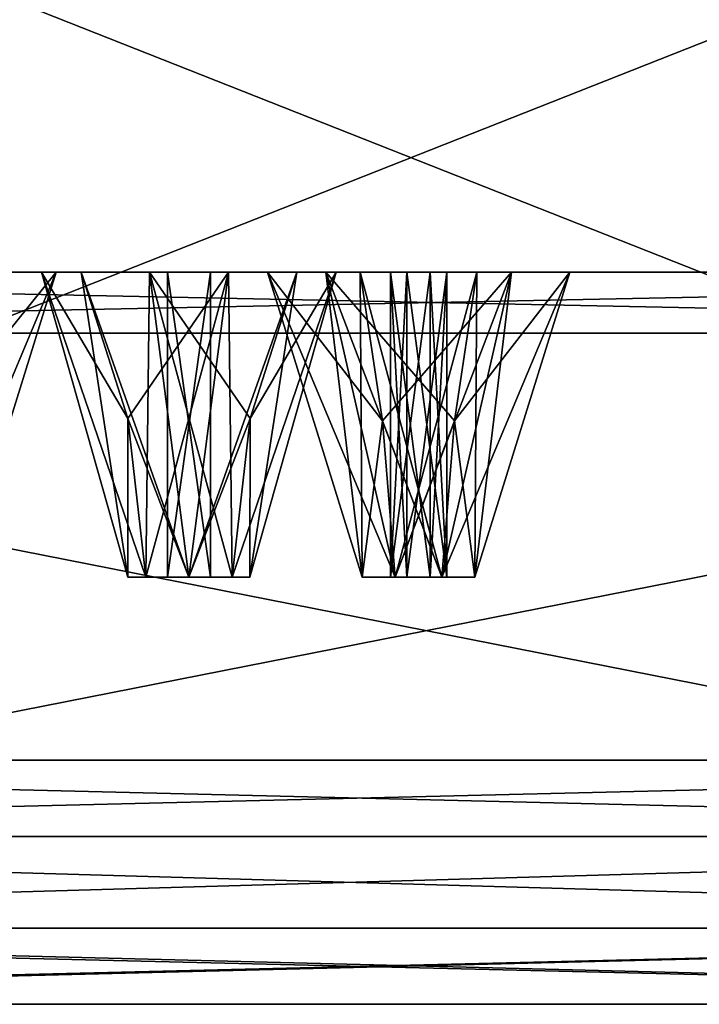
# Model space of a CAD drawing. Header units: millimetres. Extents: x -112 to 112, y -106 to 1587.
# Tile 130 of 158: x -31 to -20, y 1377 to 1393. Entities that reach past the tile are written whole.
import ezdxf

# ---------------------------------------------------------------- set-up
doc = ezdxf.new("R2010")
doc.units = ezdxf.units.MM
doc.header["$LTSCALE"] = 65.185185
for name, color, linetype in [('1348', 7, 'CONTINUOUS'), ('1349', 7, 'CONTINUOUS'), ('1350', 7, 'CONTINUOUS'), ('1351', 7, 'CONTINUOUS'), ('1352', 7, 'CONTINUOUS'), ('1353', 7, 'CONTINUOUS'), ('1355', 7, 'CONTINUOUS'), ('1356', 7, 'CONTINUOUS'), ('1357', 7, 'CONTINUOUS'), ('1362', 7, 'CONTINUOUS'), ('1363', 7, 'CONTINUOUS'), ('1364', 7, 'CONTINUOUS'), ('1365', 7, 'CONTINUOUS'), ('1366', 7, 'CONTINUOUS'), ('1367', 7, 'CONTINUOUS'), ('1423', 7, 'CONTINUOUS'), ('1526', 7, 'CONTINUOUS'), ('1603', 7, 'CONTINUOUS'), ('1604', 7, 'CONTINUOUS'), ('1605', 7, 'CONTINUOUS'), ('1606', 7, 'CONTINUOUS'), ('1607', 7, 'CONTINUOUS'), ('1663', 7, 'CONTINUOUS'), ('1664', 7, 'CONTINUOUS'), ('1665', 7, 'CONTINUOUS'), ('1666', 7, 'CONTINUOUS'), ('1667', 7, 'CONTINUOUS'), ('1688', 7, 'CONTINUOUS'), ('1689', 7, 'CONTINUOUS'), ('1690', 7, 'CONTINUOUS'), ('1691', 7, 'CONTINUOUS'), ('1692', 7, 'CONTINUOUS'), ('1738', 7, 'CONTINUOUS'), ('1739', 7, 'CONTINUOUS'), ('1740', 7, 'CONTINUOUS'), ('1741', 7, 'CONTINUOUS'), ('1742', 7, 'CONTINUOUS'), ('1757', 7, 'CONTINUOUS'), ('1758', 7, 'CONTINUOUS'), ('1795', 7, 'CONTINUOUS'), ('1796', 7, 'CONTINUOUS'), ('1797', 7, 'CONTINUOUS'), ('1798', 7, 'CONTINUOUS')]:
    doc.layers.add(name, color=color, linetype=linetype)

msp = doc.modelspace()

# ---------------------------------------------------------------- linework, layer by layer
at = {"layer": '1348', "linetype": 'CONTINUOUS'}
for points in [[(-50, 1381.2, 386.603), (0, 1381.2, 400), (-50, 1400.957, 386.603), (-50, 1381.2, 386.603)], [(-50, 1400.957, 386.603), (0, 1381.2, 400), (0, 1400.957, 400), (-50, 1400.957, 386.603)]]:
    msp.add_3dface(points, dxfattribs=at)
at = {"layer": '1349', "linetype": 'CONTINUOUS'}
for points in [[(0, 1381.2, 400), (-50, 1381.2, 386.603), (-51.377, 1381.2, 388.983), (0, 1381.2, 400)], [(0, 1381.2, 402.75), (0, 1381.2, 400), (-51.377, 1381.2, 388.983), (0, 1381.2, 402.75)], [(0, 1381.2, 197.25), (-51.377, 1381.2, 211.017), (0, 1381.2, 200), (0, 1381.2, 197.25)], [(0, 1381.2, 200), (-51.377, 1381.2, 211.017), (-50, 1381.2, 213.397), (0, 1381.2, 200)]]:
    msp.add_3dface(points, dxfattribs=at)
at = {"layer": '1350', "linetype": 'CONTINUOUS'}
for points in [[(-52, 1378.45, 390.067), (0, 1378.45, 404), (-52, 1379.95, 390.067), (-52, 1378.45, 390.067)], [(-52, 1379.95, 390.067), (0, 1378.45, 404), (0, 1379.95, 404), (-52, 1379.95, 390.067)]]:
    msp.add_3dface(points, dxfattribs=at)
at = {"layer": '1351', "linetype": 'CONTINUOUS'}
for points in [[(0, 1377.2, 402.75), (-51.377, 1377.2, 388.983), (0, 1377.2, 400.25), (0, 1377.2, 402.75)], [(0, 1377.2, 400.25), (-51.377, 1377.2, 388.983), (-50.127, 1377.2, 386.818), (0, 1377.2, 400.25)], [(-51.377, 1377.2, 211.017), (0, 1377.2, 197.25), (0, 1377.2, 199.75), (-51.377, 1377.2, 211.017)], [(-50.127, 1377.2, 213.182), (-51.377, 1377.2, 211.017), (0, 1377.2, 199.75), (-50.127, 1377.2, 213.182)]]:
    msp.add_3dface(points, dxfattribs=at)
at = {"layer": '1352', "linetype": 'CONTINUOUS'}
for points in [[(0, 1378.45, 399), (-49.5, 1378.45, 385.737), (0, 1388.2, 399), (0, 1378.45, 399)], [(0, 1388.2, 399), (-49.5, 1378.45, 385.737), (-49.5, 1388.2, 385.737), (0, 1388.2, 399)]]:
    msp.add_3dface(points, dxfattribs=at)
at = {"layer": '1353', "linetype": 'CONTINUOUS'}
for points in [[(-49.002, 1389.2, 215.131), (0, 1389.2, 202), (-34.25, 1389.2, 217.313), (-49.002, 1389.2, 215.131)], [(0, 1389.2, 398), (-49.002, 1389.2, 384.869), (0, 1389.2, 389.5), (0, 1389.2, 398)], [(-49.002, 1389.2, 384.869), (-31.772, 1389.2, 382.361), (-19.34, 1389.2, 386.132), (-49.002, 1389.2, 384.869)], [(-17.461, 1389.2, 387.78), (-49.002, 1389.2, 384.869), (-19.34, 1389.2, 386.132), (-17.461, 1389.2, 387.78)], [(-49.002, 1389.2, 384.869), (-17.461, 1389.2, 387.78), (0, 1389.2, 389.5), (-49.002, 1389.2, 384.869)], [(-34.25, 1389.2, 217.313), (0, 1389.2, 202), (-31.772, 1389.2, 217.639), (-34.25, 1389.2, 217.313)], [(-31.053, 1389.2, 272.009), (-31.053, 1389.2, 327.991), (-32.337, 1389.2, 378.068), (-31.053, 1389.2, 272.009)], [(-32.337, 1389.2, 378.068), (-31.053, 1389.2, 327.991), (-30.815, 1389.2, 380.051), (-32.337, 1389.2, 378.068)], [(-31.053, 1389.2, 272.009), (-32.337, 1389.2, 378.068), (-30.815, 1389.2, 219.949), (-31.053, 1389.2, 272.009)], [(-30.815, 1389.2, 219.949), (-32.337, 1389.2, 378.068), (-32.337, 1389.2, 221.932), (-30.815, 1389.2, 219.949)], [(-31.772, 1389.2, 217.639), (0, 1389.2, 202), (-30.815, 1389.2, 219.949), (-31.772, 1389.2, 217.639)], [(-31.772, 1389.2, 382.361), (-30.815, 1389.2, 380.051), (-19.34, 1389.2, 386.132), (-31.772, 1389.2, 382.361)], [(-31.053, 1389.2, 327.991), (-30.406, 1389.2, 330.406), (-30.815, 1389.2, 380.051), (-31.053, 1389.2, 327.991)], [(-29.285, 1389.2, 326.223), (-31.053, 1389.2, 327.991), (-29.285, 1389.2, 273.777), (-29.285, 1389.2, 326.223)], [(-29.285, 1389.2, 273.777), (-31.053, 1389.2, 327.991), (-31.053, 1389.2, 272.009), (-29.285, 1389.2, 273.777)], [(-30.406, 1389.2, 269.594), (-31.053, 1389.2, 272.009), (-30.815, 1389.2, 219.949), (-30.406, 1389.2, 269.594)], [(0, 1389.2, 202), (-17.461, 1389.2, 212.22), (-30.815, 1389.2, 219.949), (0, 1389.2, 202)], [(-30.406, 1389.2, 330.406), (-27.991, 1389.2, 331.053), (-30.815, 1389.2, 380.051), (-30.406, 1389.2, 330.406)], [(-27.991, 1389.2, 331.053), (-27.353, 1389.2, 360.378), (-30.815, 1389.2, 380.051), (-27.991, 1389.2, 331.053)], [(-27.353, 1389.2, 239.622), (-30.406, 1389.2, 269.594), (-30.815, 1389.2, 219.949), (-27.353, 1389.2, 239.622)], [(-27.353, 1389.2, 360.378), (-25.831, 1389.2, 362.362), (-30.815, 1389.2, 380.051), (-27.353, 1389.2, 360.378)], [(-25.831, 1389.2, 362.362), (-23.353, 1389.2, 362.036), (-30.815, 1389.2, 380.051), (-25.831, 1389.2, 362.362)], [(-23.353, 1389.2, 362.036), (-19.34, 1389.2, 386.132), (-30.815, 1389.2, 380.051), (-23.353, 1389.2, 362.036)], [(-19.34, 1389.2, 213.868), (-27.353, 1389.2, 239.622), (-30.815, 1389.2, 219.949), (-19.34, 1389.2, 213.868)], [(-17.461, 1389.2, 212.22), (-19.34, 1389.2, 213.868), (-30.815, 1389.2, 219.949), (-17.461, 1389.2, 212.22)], [(-27.991, 1389.2, 268.947), (-30.406, 1389.2, 269.594), (-27.353, 1389.2, 239.622), (-27.991, 1389.2, 268.947)], [(-26.87, 1389.2, 326.87), (-29.285, 1389.2, 326.223), (-26.87, 1389.2, 273.13), (-26.87, 1389.2, 326.87)], [(-26.87, 1389.2, 273.13), (-29.285, 1389.2, 326.223), (-29.285, 1389.2, 273.777), (-26.87, 1389.2, 273.13)], [(-27.991, 1389.2, 331.053), (-26.223, 1389.2, 329.285), (-27.353, 1389.2, 360.378), (-27.991, 1389.2, 331.053)], [(-26.223, 1389.2, 270.715), (-27.991, 1389.2, 268.947), (-26.396, 1389.2, 241.931), (-26.223, 1389.2, 270.715)], [(-26.396, 1389.2, 241.931), (-27.991, 1389.2, 268.947), (-27.353, 1389.2, 239.622), (-26.396, 1389.2, 241.931)], [(-27.353, 1389.2, 360.378), (-26.223, 1389.2, 329.285), (-26.396, 1389.2, 358.069), (-27.353, 1389.2, 360.378)], [(-25.831, 1389.2, 237.638), (-27.353, 1389.2, 239.622), (-19.34, 1389.2, 213.868), (-25.831, 1389.2, 237.638)], [(-26.223, 1389.2, 329.285), (-26.87, 1389.2, 326.87), (-26.223, 1389.2, 270.715), (-26.223, 1389.2, 329.285)], [(-26.223, 1389.2, 270.715), (-26.87, 1389.2, 326.87), (-26.87, 1389.2, 273.13), (-26.223, 1389.2, 270.715)], [(-26.396, 1389.2, 358.069), (-26.223, 1389.2, 329.285), (-23.918, 1389.2, 242.258), (-26.396, 1389.2, 358.069)], [(-23.918, 1389.2, 242.258), (-26.223, 1389.2, 270.715), (-26.396, 1389.2, 241.931), (-23.918, 1389.2, 242.258)], [(-23.918, 1389.2, 357.742), (-26.396, 1389.2, 358.069), (-23.918, 1389.2, 242.258), (-23.918, 1389.2, 357.742)], [(-26.223, 1389.2, 329.285), (-26.223, 1389.2, 270.715), (-23.918, 1389.2, 242.258), (-26.223, 1389.2, 329.285)], [(-23.353, 1389.2, 237.964), (-25.831, 1389.2, 237.638), (-19.34, 1389.2, 213.868), (-23.353, 1389.2, 237.964)], [(-22.396, 1389.2, 359.726), (-23.918, 1389.2, 357.742), (-22.396, 1389.2, 240.274), (-22.396, 1389.2, 359.726)], [(-22.396, 1389.2, 240.274), (-23.918, 1389.2, 357.742), (-23.918, 1389.2, 242.258), (-22.396, 1389.2, 240.274)], [(-23.353, 1389.2, 362.036), (-22.396, 1389.2, 359.726), (-19.34, 1389.2, 386.132), (-23.353, 1389.2, 362.036)], [(-22.396, 1389.2, 240.274), (-23.353, 1389.2, 237.964), (-19.34, 1389.2, 213.868), (-22.396, 1389.2, 240.274)], [(-22.396, 1389.2, 359.726), (-19.5, 1389.2, 300), (-19.34, 1389.2, 386.132), (-22.396, 1389.2, 359.726)], [(-19.5, 1389.2, 300), (-22.396, 1389.2, 359.726), (-19.34, 1389.2, 213.868), (-19.5, 1389.2, 300)], [(-22.396, 1389.2, 359.726), (-22.396, 1389.2, 240.274), (-19.34, 1389.2, 213.868), (-22.396, 1389.2, 359.726)]]:
    msp.add_3dface(points, dxfattribs=at)
at = {"layer": '1355', "linetype": 'CONTINUOUS'}
for points in [[(0, 1381.2, 200), (-50, 1381.2, 213.397), (0, 1400.957, 200), (0, 1381.2, 200)], [(0, 1400.957, 200), (-50, 1381.2, 213.397), (-50, 1400.957, 213.397), (0, 1400.957, 200)]]:
    msp.add_3dface(points, dxfattribs=at)
at = {"layer": '1356', "linetype": 'CONTINUOUS'}
for points in [[(0, 1378.45, 196), (-52, 1378.45, 209.933), (0, 1379.95, 196), (0, 1378.45, 196)], [(0, 1379.95, 196), (-52, 1378.45, 209.933), (-52, 1379.95, 209.933), (0, 1379.95, 196)]]:
    msp.add_3dface(points, dxfattribs=at)
at = {"layer": '1357', "linetype": 'CONTINUOUS'}
for points in [[(-49.5, 1378.45, 214.263), (0, 1378.45, 201), (-49.5, 1388.2, 214.263), (-49.5, 1378.45, 214.263)], [(-49.5, 1388.2, 214.263), (0, 1378.45, 201), (0, 1388.2, 201), (-49.5, 1388.2, 214.263)]]:
    msp.add_3dface(points, dxfattribs=at)
at = {"layer": '1362', "linetype": 'CONTINUOUS'}
for points in [[(-51.377, 1381.2, 388.983), (-52, 1379.95, 390.067), (0, 1379.95, 404), (-51.377, 1381.2, 388.983)], [(0, 1381.2, 402.75), (-51.377, 1381.2, 388.983), (0, 1379.95, 404), (0, 1381.2, 402.75)]]:
    msp.add_3dface(points, dxfattribs=at)
at = {"layer": '1363', "linetype": 'CONTINUOUS'}
for points in [[(-51.377, 1381.2, 211.017), (0, 1381.2, 197.25), (-52, 1379.95, 209.933), (-51.377, 1381.2, 211.017)], [(0, 1381.2, 197.25), (0, 1379.95, 196), (-52, 1379.95, 209.933), (0, 1381.2, 197.25)]]:
    msp.add_3dface(points, dxfattribs=at)
at = {"layer": '1364', "linetype": 'CONTINUOUS'}
for points in [[(0, 1378.45, 404), (-52, 1378.45, 390.067), (0, 1377.2, 402.75), (0, 1378.45, 404)], [(-52, 1378.45, 390.067), (-51.377, 1377.2, 388.983), (0, 1377.2, 402.75), (-52, 1378.45, 390.067)]]:
    msp.add_3dface(points, dxfattribs=at)
at = {"layer": '1365', "linetype": 'CONTINUOUS'}
for points in [[(-51.377, 1377.2, 211.017), (-52, 1378.45, 209.933), (0, 1378.45, 196), (-51.377, 1377.2, 211.017)], [(0, 1377.2, 197.25), (-51.377, 1377.2, 211.017), (0, 1378.45, 196), (0, 1377.2, 197.25)]]:
    msp.add_3dface(points, dxfattribs=at)
at = {"layer": '1366', "linetype": 'CONTINUOUS'}
for points in [[(0, 1377.2, 400.25), (-50.127, 1377.2, 386.818), (0, 1378.45, 399), (0, 1377.2, 400.25)], [(-50.127, 1377.2, 386.818), (-49.5, 1378.45, 385.737), (0, 1378.45, 399), (-50.127, 1377.2, 386.818)]]:
    msp.add_3dface(points, dxfattribs=at)
at = {"layer": '1367', "linetype": 'CONTINUOUS'}
for points in [[(-50.127, 1377.2, 213.182), (0, 1377.2, 199.75), (-49.5, 1378.45, 214.263), (-50.127, 1377.2, 213.182)], [(0, 1377.2, 199.75), (0, 1378.45, 201), (-49.5, 1378.45, 214.263), (0, 1377.2, 199.75)]]:
    msp.add_3dface(points, dxfattribs=at)
at = {"layer": '1423', "linetype": 'CONTINUOUS'}
for points in [[(-32.751, 1386.8, 379.067), (-30.815, 1389.2, 380.051), (-32.911, 1384.2, 379.454), (-32.751, 1386.8, 379.067)], [(-32.911, 1384.2, 379.454), (-30.815, 1389.2, 380.051), (-32.37, 1384.2, 379.995), (-32.911, 1384.2, 379.454)], [(-32.337, 1389.2, 378.068), (-30.815, 1389.2, 380.051), (-32.751, 1386.8, 379.067), (-32.337, 1389.2, 378.068)], [(-30.815, 1389.2, 380.051), (-31.772, 1389.2, 382.361), (-32.37, 1384.2, 380.76), (-30.815, 1389.2, 380.051)], [(-32.37, 1384.2, 379.995), (-30.815, 1389.2, 380.051), (-32.37, 1384.2, 380.76), (-32.37, 1384.2, 379.995)]]:
    msp.add_3dface(points, dxfattribs=at)
at = {"layer": '1526', "linetype": 'CONTINUOUS'}
for points in [[(-31.772, 1389.2, 217.639), (-30.815, 1389.2, 219.949), (-32.37, 1384.2, 219.24), (-31.772, 1389.2, 217.639)], [(-30.815, 1389.2, 219.949), (-32.337, 1389.2, 221.932), (-32.37, 1384.2, 220.005), (-30.815, 1389.2, 219.949)], [(-30.815, 1389.2, 219.949), (-32.37, 1384.2, 220.005), (-32.37, 1384.2, 219.24), (-30.815, 1389.2, 219.949)]]:
    msp.add_3dface(points, dxfattribs=at)
at = {"layer": '1603', "linetype": 'CONTINUOUS'}
for points in [[(-27.991, 1389.2, 331.053), (-30.406, 1389.2, 330.406), (-28.638, 1384.2, 329.638), (-27.991, 1389.2, 331.053)], [(-28.638, 1384.2, 329.638), (-30.406, 1389.2, 330.406), (-29.64, 1386.8, 329.64), (-28.638, 1384.2, 329.638)], [(-27.931, 1384.2, 329.345), (-27.991, 1389.2, 331.053), (-28.638, 1384.2, 329.638), (-27.931, 1384.2, 329.345)], [(-26.223, 1389.2, 329.285), (-27.991, 1389.2, 331.053), (-27.931, 1384.2, 329.345), (-26.223, 1389.2, 329.285)], [(-27.635, 1386.8, 327.635), (-26.223, 1389.2, 329.285), (-27.931, 1384.2, 327.931), (-27.635, 1386.8, 327.635)], [(-27.931, 1384.2, 327.931), (-26.223, 1389.2, 329.285), (-27.638, 1384.2, 328.638), (-27.931, 1384.2, 327.931)], [(-27.638, 1384.2, 328.638), (-26.223, 1389.2, 329.285), (-27.931, 1384.2, 329.345), (-27.638, 1384.2, 328.638)], [(-26.87, 1389.2, 326.87), (-26.223, 1389.2, 329.285), (-27.635, 1386.8, 327.635), (-26.87, 1389.2, 326.87)], [(-29.345, 1384.2, 329.345), (-28.638, 1384.2, 329.638), (-29.64, 1386.8, 329.64), (-29.345, 1384.2, 329.345)]]:
    msp.add_3dface(points, dxfattribs=at)
at = {"layer": '1604', "linetype": 'CONTINUOUS'}
for points in [[(-29.345, 1384.2, 329.345), (-29.638, 1384.2, 328.638), (-28.991, 1384.2, 328.991), (-29.345, 1384.2, 329.345)], [(-29.345, 1384.2, 327.931), (-28.638, 1384.2, 327.638), (-29.638, 1384.2, 328.638), (-29.345, 1384.2, 327.931)], [(-29.638, 1384.2, 328.638), (-28.638, 1384.2, 327.638), (-28.991, 1384.2, 328.284), (-29.638, 1384.2, 328.638)], [(-28.991, 1384.2, 328.991), (-29.638, 1384.2, 328.638), (-28.991, 1384.2, 328.284), (-28.991, 1384.2, 328.991)], [(-28.638, 1384.2, 329.638), (-29.345, 1384.2, 329.345), (-28.284, 1384.2, 328.991), (-28.638, 1384.2, 329.638)], [(-29.345, 1384.2, 329.345), (-28.991, 1384.2, 328.991), (-28.284, 1384.2, 328.991), (-29.345, 1384.2, 329.345)], [(-28.638, 1384.2, 327.638), (-27.931, 1384.2, 327.931), (-28.991, 1384.2, 328.284), (-28.638, 1384.2, 327.638)], [(-28.991, 1384.2, 328.284), (-27.931, 1384.2, 327.931), (-28.284, 1384.2, 328.284), (-28.991, 1384.2, 328.284)], [(-27.638, 1384.2, 328.638), (-27.931, 1384.2, 329.345), (-28.638, 1384.2, 329.638), (-27.638, 1384.2, 328.638)], [(-27.638, 1384.2, 328.638), (-28.638, 1384.2, 329.638), (-28.284, 1384.2, 328.991), (-27.638, 1384.2, 328.638)], [(-27.931, 1384.2, 327.931), (-27.638, 1384.2, 328.638), (-28.284, 1384.2, 328.284), (-27.931, 1384.2, 327.931)], [(-28.284, 1384.2, 328.284), (-27.638, 1384.2, 328.638), (-28.284, 1384.2, 328.991), (-28.284, 1384.2, 328.284)]]:
    msp.add_3dface(points, dxfattribs=at)
at = {"layer": '1605', "linetype": 'CONTINUOUS'}
for points in [[(-28.284, 1384.2, 328.991), (-28.991, 1384.2, 328.991), (-28.284, 1389.2, 328.991), (-28.284, 1384.2, 328.991)], [(-28.991, 1384.2, 328.991), (-28.991, 1389.2, 328.991), (-28.284, 1389.2, 328.991), (-28.991, 1384.2, 328.991)], [(-28.284, 1384.2, 328.284), (-28.284, 1384.2, 328.991), (-28.284, 1389.2, 328.284), (-28.284, 1384.2, 328.284)], [(-28.284, 1389.2, 328.284), (-28.284, 1384.2, 328.991), (-28.284, 1389.2, 328.991), (-28.284, 1389.2, 328.284)]]:
    msp.add_3dface(points, dxfattribs=at)
at = {"layer": '1606', "linetype": 'CONTINUOUS'}
for points in [[(-30.406, 1389.2, 330.406), (-31.053, 1389.2, 327.991), (-29.64, 1386.8, 329.64), (-30.406, 1389.2, 330.406)], [(-31.053, 1389.2, 327.991), (-29.285, 1389.2, 326.223), (-29.345, 1384.2, 327.931), (-31.053, 1389.2, 327.991)], [(-31.053, 1389.2, 327.991), (-29.345, 1384.2, 329.345), (-29.64, 1386.8, 329.64), (-31.053, 1389.2, 327.991)], [(-29.345, 1384.2, 329.345), (-31.053, 1389.2, 327.991), (-29.638, 1384.2, 328.638), (-29.345, 1384.2, 329.345)], [(-31.053, 1389.2, 327.991), (-29.345, 1384.2, 327.931), (-29.638, 1384.2, 328.638), (-31.053, 1389.2, 327.991)], [(-29.285, 1389.2, 326.223), (-28.638, 1384.2, 327.638), (-29.345, 1384.2, 327.931), (-29.285, 1389.2, 326.223)], [(-29.285, 1389.2, 326.223), (-26.87, 1389.2, 326.87), (-28.638, 1384.2, 327.638), (-29.285, 1389.2, 326.223)], [(-26.87, 1389.2, 326.87), (-27.635, 1386.8, 327.635), (-28.638, 1384.2, 327.638), (-26.87, 1389.2, 326.87)], [(-27.635, 1386.8, 327.635), (-27.931, 1384.2, 327.931), (-28.638, 1384.2, 327.638), (-27.635, 1386.8, 327.635)]]:
    msp.add_3dface(points, dxfattribs=at)
at = {"layer": '1607', "linetype": 'CONTINUOUS'}
for points in [[(-28.991, 1384.2, 328.991), (-28.991, 1384.2, 328.284), (-28.991, 1389.2, 328.991), (-28.991, 1384.2, 328.991)], [(-28.991, 1384.2, 328.284), (-28.284, 1384.2, 328.284), (-28.991, 1389.2, 328.284), (-28.991, 1384.2, 328.284)], [(-28.991, 1389.2, 328.991), (-28.991, 1384.2, 328.284), (-28.991, 1389.2, 328.284), (-28.991, 1389.2, 328.991)], [(-28.284, 1384.2, 328.284), (-28.284, 1389.2, 328.284), (-28.991, 1389.2, 328.284), (-28.284, 1384.2, 328.284)]]:
    msp.add_3dface(points, dxfattribs=at)
at = {"layer": '1663', "linetype": 'CONTINUOUS'}
for points in [[(-31.053, 1389.2, 272.009), (-30.406, 1389.2, 269.594), (-29.638, 1384.2, 271.362), (-31.053, 1389.2, 272.009)], [(-29.285, 1389.2, 273.777), (-31.053, 1389.2, 272.009), (-29.345, 1384.2, 272.069), (-29.285, 1389.2, 273.777)], [(-29.345, 1384.2, 272.069), (-31.053, 1389.2, 272.009), (-29.638, 1384.2, 271.362), (-29.345, 1384.2, 272.069)], [(-29.638, 1384.2, 271.362), (-30.406, 1389.2, 269.594), (-29.64, 1386.8, 270.36), (-29.638, 1384.2, 271.362)], [(-28.638, 1384.2, 272.362), (-29.285, 1389.2, 273.777), (-29.345, 1384.2, 272.069), (-28.638, 1384.2, 272.362)], [(-26.87, 1389.2, 273.13), (-29.285, 1389.2, 273.777), (-27.635, 1386.8, 272.365), (-26.87, 1389.2, 273.13)], [(-27.635, 1386.8, 272.365), (-29.285, 1389.2, 273.777), (-27.931, 1384.2, 272.069), (-27.635, 1386.8, 272.365)], [(-27.931, 1384.2, 272.069), (-29.285, 1389.2, 273.777), (-28.638, 1384.2, 272.362), (-27.931, 1384.2, 272.069)], [(-29.345, 1384.2, 270.655), (-29.638, 1384.2, 271.362), (-29.64, 1386.8, 270.36), (-29.345, 1384.2, 270.655)]]:
    msp.add_3dface(points, dxfattribs=at)
at = {"layer": '1664', "linetype": 'CONTINUOUS'}
for points in [[(-28.638, 1384.2, 272.362), (-29.345, 1384.2, 272.069), (-29.638, 1384.2, 271.362), (-28.638, 1384.2, 272.362)], [(-28.638, 1384.2, 272.362), (-29.638, 1384.2, 271.362), (-28.991, 1384.2, 271.716), (-28.638, 1384.2, 272.362)], [(-29.638, 1384.2, 271.362), (-29.345, 1384.2, 270.655), (-28.991, 1384.2, 271.716), (-29.638, 1384.2, 271.362)], [(-29.345, 1384.2, 270.655), (-28.638, 1384.2, 270.362), (-28.991, 1384.2, 271.009), (-29.345, 1384.2, 270.655)], [(-29.345, 1384.2, 270.655), (-28.991, 1384.2, 271.009), (-28.991, 1384.2, 271.716), (-29.345, 1384.2, 270.655)], [(-28.284, 1384.2, 271.716), (-28.638, 1384.2, 272.362), (-28.991, 1384.2, 271.716), (-28.284, 1384.2, 271.716)], [(-28.991, 1384.2, 271.009), (-28.638, 1384.2, 270.362), (-28.284, 1384.2, 271.009), (-28.991, 1384.2, 271.009)], [(-27.931, 1384.2, 272.069), (-28.638, 1384.2, 272.362), (-28.284, 1384.2, 271.716), (-27.931, 1384.2, 272.069)], [(-27.931, 1384.2, 270.655), (-27.638, 1384.2, 271.362), (-28.638, 1384.2, 270.362), (-27.931, 1384.2, 270.655)], [(-28.638, 1384.2, 270.362), (-27.638, 1384.2, 271.362), (-28.284, 1384.2, 271.009), (-28.638, 1384.2, 270.362)], [(-27.638, 1384.2, 271.362), (-27.931, 1384.2, 272.069), (-28.284, 1384.2, 271.009), (-27.638, 1384.2, 271.362)], [(-28.284, 1384.2, 271.009), (-27.931, 1384.2, 272.069), (-28.284, 1384.2, 271.716), (-28.284, 1384.2, 271.009)]]:
    msp.add_3dface(points, dxfattribs=at)
at = {"layer": '1665', "linetype": 'CONTINUOUS'}
for points in [[(-28.991, 1384.2, 271.716), (-28.991, 1384.2, 271.009), (-28.991, 1389.2, 271.716), (-28.991, 1384.2, 271.716)], [(-28.991, 1384.2, 271.009), (-28.991, 1389.2, 271.009), (-28.991, 1389.2, 271.716), (-28.991, 1384.2, 271.009)], [(-28.284, 1384.2, 271.716), (-28.991, 1384.2, 271.716), (-28.284, 1389.2, 271.716), (-28.284, 1384.2, 271.716)], [(-28.284, 1389.2, 271.716), (-28.991, 1384.2, 271.716), (-28.991, 1389.2, 271.716), (-28.284, 1389.2, 271.716)]]:
    msp.add_3dface(points, dxfattribs=at)
at = {"layer": '1666', "linetype": 'CONTINUOUS'}
for points in [[(-30.406, 1389.2, 269.594), (-27.991, 1389.2, 268.947), (-29.64, 1386.8, 270.36), (-30.406, 1389.2, 269.594)], [(-27.991, 1389.2, 268.947), (-29.345, 1384.2, 270.655), (-29.64, 1386.8, 270.36), (-27.991, 1389.2, 268.947)], [(-29.345, 1384.2, 270.655), (-27.991, 1389.2, 268.947), (-28.638, 1384.2, 270.362), (-29.345, 1384.2, 270.655)], [(-27.991, 1389.2, 268.947), (-27.931, 1384.2, 270.655), (-28.638, 1384.2, 270.362), (-27.991, 1389.2, 268.947)], [(-27.991, 1389.2, 268.947), (-26.223, 1389.2, 270.715), (-27.931, 1384.2, 270.655), (-27.991, 1389.2, 268.947)], [(-26.223, 1389.2, 270.715), (-27.638, 1384.2, 271.362), (-27.931, 1384.2, 270.655), (-26.223, 1389.2, 270.715)], [(-26.223, 1389.2, 270.715), (-26.87, 1389.2, 273.13), (-27.638, 1384.2, 271.362), (-26.223, 1389.2, 270.715)], [(-26.87, 1389.2, 273.13), (-27.635, 1386.8, 272.365), (-27.638, 1384.2, 271.362), (-26.87, 1389.2, 273.13)], [(-27.635, 1386.8, 272.365), (-27.931, 1384.2, 272.069), (-27.638, 1384.2, 271.362), (-27.635, 1386.8, 272.365)]]:
    msp.add_3dface(points, dxfattribs=at)
at = {"layer": '1667', "linetype": 'CONTINUOUS'}
for points in [[(-28.991, 1384.2, 271.009), (-28.284, 1384.2, 271.009), (-28.991, 1389.2, 271.009), (-28.991, 1384.2, 271.009)], [(-28.991, 1389.2, 271.009), (-28.284, 1384.2, 271.009), (-28.284, 1389.2, 271.009), (-28.991, 1389.2, 271.009)], [(-28.284, 1384.2, 271.009), (-28.284, 1384.2, 271.716), (-28.284, 1389.2, 271.009), (-28.284, 1384.2, 271.009)], [(-28.284, 1384.2, 271.716), (-28.284, 1389.2, 271.716), (-28.284, 1389.2, 271.009), (-28.284, 1384.2, 271.716)]]:
    msp.add_3dface(points, dxfattribs=at)
at = {"layer": '1688', "linetype": 'CONTINUOUS'}
for points in [[(-23.353, 1389.2, 362.036), (-25.831, 1389.2, 362.362), (-24.492, 1384.2, 360.976), (-23.353, 1389.2, 362.036)], [(-24.492, 1384.2, 360.976), (-25.831, 1389.2, 362.362), (-25.464, 1386.763, 361.475), (-24.492, 1384.2, 360.976)], [(-24.285, 1386.763, 358.629), (-22.396, 1389.2, 359.726), (-24.492, 1384.2, 359.128), (-24.285, 1386.763, 358.629)], [(-24.492, 1384.2, 359.128), (-22.396, 1389.2, 359.726), (-23.951, 1384.2, 359.669), (-24.492, 1384.2, 359.128)], [(-23.951, 1384.2, 360.435), (-23.353, 1389.2, 362.036), (-24.492, 1384.2, 360.976), (-23.951, 1384.2, 360.435)], [(-23.918, 1389.2, 357.742), (-22.396, 1389.2, 359.726), (-24.285, 1386.763, 358.629), (-23.918, 1389.2, 357.742)], [(-22.396, 1389.2, 359.726), (-23.353, 1389.2, 362.036), (-23.951, 1384.2, 360.435), (-22.396, 1389.2, 359.726)], [(-23.951, 1384.2, 359.669), (-22.396, 1389.2, 359.726), (-23.951, 1384.2, 360.435), (-23.951, 1384.2, 359.669)], [(-25.257, 1384.2, 360.976), (-24.492, 1384.2, 360.976), (-25.464, 1386.763, 361.475), (-25.257, 1384.2, 360.976)]]:
    msp.add_3dface(points, dxfattribs=at)
at = {"layer": '1689', "linetype": 'CONTINUOUS'}
for points in [[(-25.257, 1384.2, 360.976), (-25.798, 1384.2, 360.435), (-25.066, 1384.2, 360.514), (-25.257, 1384.2, 360.976)], [(-25.798, 1384.2, 359.669), (-25.257, 1384.2, 359.128), (-25.798, 1384.2, 360.435), (-25.798, 1384.2, 359.669)], [(-25.798, 1384.2, 360.435), (-25.257, 1384.2, 359.128), (-25.336, 1384.2, 359.861), (-25.798, 1384.2, 360.435)], [(-25.066, 1384.2, 360.514), (-25.798, 1384.2, 360.435), (-25.336, 1384.2, 359.861), (-25.066, 1384.2, 360.514)], [(-25.257, 1384.2, 359.128), (-24.492, 1384.2, 359.128), (-25.336, 1384.2, 359.861), (-25.257, 1384.2, 359.128)], [(-25.336, 1384.2, 359.861), (-24.492, 1384.2, 359.128), (-24.683, 1384.2, 359.59), (-25.336, 1384.2, 359.861)], [(-24.492, 1384.2, 360.976), (-25.257, 1384.2, 360.976), (-24.412, 1384.2, 360.244), (-24.492, 1384.2, 360.976)], [(-25.257, 1384.2, 360.976), (-25.066, 1384.2, 360.514), (-24.412, 1384.2, 360.244), (-25.257, 1384.2, 360.976)], [(-24.492, 1384.2, 359.128), (-23.951, 1384.2, 359.669), (-24.683, 1384.2, 359.59), (-24.492, 1384.2, 359.128)], [(-24.683, 1384.2, 359.59), (-23.951, 1384.2, 359.669), (-24.412, 1384.2, 360.244), (-24.683, 1384.2, 359.59)], [(-23.951, 1384.2, 359.669), (-23.951, 1384.2, 360.435), (-24.492, 1384.2, 360.976), (-23.951, 1384.2, 359.669)], [(-23.951, 1384.2, 359.669), (-24.492, 1384.2, 360.976), (-24.412, 1384.2, 360.244), (-23.951, 1384.2, 359.669)]]:
    msp.add_3dface(points, dxfattribs=at)
at = {"layer": '1690', "linetype": 'CONTINUOUS'}
for points in [[(-24.412, 1384.2, 360.244), (-25.066, 1384.2, 360.514), (-24.412, 1389.2, 360.244), (-24.412, 1384.2, 360.244)], [(-25.066, 1384.2, 360.514), (-25.066, 1389.2, 360.514), (-24.412, 1389.2, 360.244), (-25.066, 1384.2, 360.514)], [(-24.683, 1384.2, 359.59), (-24.412, 1384.2, 360.244), (-24.683, 1389.2, 359.59), (-24.683, 1384.2, 359.59)], [(-24.683, 1389.2, 359.59), (-24.412, 1384.2, 360.244), (-24.412, 1389.2, 360.244), (-24.683, 1389.2, 359.59)]]:
    msp.add_3dface(points, dxfattribs=at)
at = {"layer": '1691', "linetype": 'CONTINUOUS'}
for points in [[(-25.831, 1389.2, 362.362), (-27.353, 1389.2, 360.378), (-25.464, 1386.763, 361.475), (-25.831, 1389.2, 362.362)], [(-27.353, 1389.2, 360.378), (-26.396, 1389.2, 358.069), (-25.798, 1384.2, 359.669), (-27.353, 1389.2, 360.378)], [(-27.353, 1389.2, 360.378), (-25.257, 1384.2, 360.976), (-25.464, 1386.763, 361.475), (-27.353, 1389.2, 360.378)], [(-25.257, 1384.2, 360.976), (-27.353, 1389.2, 360.378), (-25.798, 1384.2, 360.435), (-25.257, 1384.2, 360.976)], [(-27.353, 1389.2, 360.378), (-25.798, 1384.2, 359.669), (-25.798, 1384.2, 360.435), (-27.353, 1389.2, 360.378)], [(-26.396, 1389.2, 358.069), (-23.918, 1389.2, 357.742), (-25.257, 1384.2, 359.128), (-26.396, 1389.2, 358.069)], [(-26.396, 1389.2, 358.069), (-25.257, 1384.2, 359.128), (-25.798, 1384.2, 359.669), (-26.396, 1389.2, 358.069)], [(-23.918, 1389.2, 357.742), (-24.285, 1386.763, 358.629), (-25.257, 1384.2, 359.128), (-23.918, 1389.2, 357.742)], [(-24.285, 1386.763, 358.629), (-24.492, 1384.2, 359.128), (-25.257, 1384.2, 359.128), (-24.285, 1386.763, 358.629)]]:
    msp.add_3dface(points, dxfattribs=at)
at = {"layer": '1692', "linetype": 'CONTINUOUS'}
for points in [[(-25.066, 1384.2, 360.514), (-25.336, 1384.2, 359.861), (-25.066, 1389.2, 360.514), (-25.066, 1384.2, 360.514)], [(-25.336, 1384.2, 359.861), (-24.683, 1384.2, 359.59), (-25.336, 1389.2, 359.861), (-25.336, 1384.2, 359.861)], [(-25.066, 1389.2, 360.514), (-25.336, 1384.2, 359.861), (-25.336, 1389.2, 359.861), (-25.066, 1389.2, 360.514)], [(-24.683, 1384.2, 359.59), (-24.683, 1389.2, 359.59), (-25.336, 1389.2, 359.861), (-24.683, 1384.2, 359.59)]]:
    msp.add_3dface(points, dxfattribs=at)
at = {"layer": '1738', "linetype": 'CONTINUOUS'}
for points in [[(-27.353, 1389.2, 239.622), (-25.831, 1389.2, 237.638), (-25.798, 1384.2, 239.565), (-27.353, 1389.2, 239.622)], [(-26.396, 1389.2, 241.931), (-27.353, 1389.2, 239.622), (-25.798, 1384.2, 240.331), (-26.396, 1389.2, 241.931)], [(-25.798, 1384.2, 240.331), (-27.353, 1389.2, 239.622), (-25.798, 1384.2, 239.565), (-25.798, 1384.2, 240.331)], [(-23.918, 1389.2, 242.258), (-26.396, 1389.2, 241.931), (-24.285, 1386.763, 241.371), (-23.918, 1389.2, 242.258)], [(-24.285, 1386.763, 241.371), (-26.396, 1389.2, 241.931), (-24.492, 1384.2, 240.872), (-24.285, 1386.763, 241.371)], [(-24.492, 1384.2, 240.872), (-26.396, 1389.2, 241.931), (-25.257, 1384.2, 240.872), (-24.492, 1384.2, 240.872)], [(-25.257, 1384.2, 240.872), (-26.396, 1389.2, 241.931), (-25.798, 1384.2, 240.331), (-25.257, 1384.2, 240.872)], [(-25.798, 1384.2, 239.565), (-25.831, 1389.2, 237.638), (-25.464, 1386.763, 238.525), (-25.798, 1384.2, 239.565)], [(-25.257, 1384.2, 239.024), (-25.798, 1384.2, 239.565), (-25.464, 1386.763, 238.525), (-25.257, 1384.2, 239.024)]]:
    msp.add_3dface(points, dxfattribs=at)
at = {"layer": '1739', "linetype": 'CONTINUOUS'}
for points in [[(-25.257, 1384.2, 240.872), (-25.798, 1384.2, 240.331), (-25.798, 1384.2, 239.565), (-25.257, 1384.2, 240.872)], [(-25.257, 1384.2, 240.872), (-25.798, 1384.2, 239.565), (-25.336, 1384.2, 240.139), (-25.257, 1384.2, 240.872)], [(-25.798, 1384.2, 239.565), (-25.257, 1384.2, 239.024), (-25.336, 1384.2, 240.139), (-25.798, 1384.2, 239.565)], [(-24.683, 1384.2, 240.41), (-25.257, 1384.2, 240.872), (-25.336, 1384.2, 240.139), (-24.683, 1384.2, 240.41)], [(-25.257, 1384.2, 239.024), (-25.066, 1384.2, 239.486), (-25.336, 1384.2, 240.139), (-25.257, 1384.2, 239.024)], [(-24.492, 1384.2, 240.872), (-25.257, 1384.2, 240.872), (-24.683, 1384.2, 240.41), (-24.492, 1384.2, 240.872)], [(-25.257, 1384.2, 239.024), (-24.492, 1384.2, 239.024), (-25.066, 1384.2, 239.486), (-25.257, 1384.2, 239.024)], [(-25.066, 1384.2, 239.486), (-24.492, 1384.2, 239.024), (-24.412, 1384.2, 239.756), (-25.066, 1384.2, 239.486)], [(-24.412, 1384.2, 239.756), (-24.492, 1384.2, 240.872), (-24.683, 1384.2, 240.41), (-24.412, 1384.2, 239.756)], [(-23.951, 1384.2, 240.331), (-24.492, 1384.2, 240.872), (-24.412, 1384.2, 239.756), (-23.951, 1384.2, 240.331)], [(-23.951, 1384.2, 239.565), (-23.951, 1384.2, 240.331), (-24.492, 1384.2, 239.024), (-23.951, 1384.2, 239.565)], [(-24.492, 1384.2, 239.024), (-23.951, 1384.2, 240.331), (-24.412, 1384.2, 239.756), (-24.492, 1384.2, 239.024)]]:
    msp.add_3dface(points, dxfattribs=at)
at = {"layer": '1740', "linetype": 'CONTINUOUS'}
for points in [[(-25.336, 1384.2, 240.139), (-25.066, 1384.2, 239.486), (-25.336, 1389.2, 240.139), (-25.336, 1384.2, 240.139)], [(-25.066, 1384.2, 239.486), (-25.066, 1389.2, 239.486), (-25.336, 1389.2, 240.139), (-25.066, 1384.2, 239.486)], [(-24.683, 1384.2, 240.41), (-25.336, 1384.2, 240.139), (-24.683, 1389.2, 240.41), (-24.683, 1384.2, 240.41)], [(-24.683, 1389.2, 240.41), (-25.336, 1384.2, 240.139), (-25.336, 1389.2, 240.139), (-24.683, 1389.2, 240.41)]]:
    msp.add_3dface(points, dxfattribs=at)
at = {"layer": '1741', "linetype": 'CONTINUOUS'}
for points in [[(-25.831, 1389.2, 237.638), (-23.353, 1389.2, 237.964), (-25.464, 1386.763, 238.525), (-25.831, 1389.2, 237.638)], [(-23.353, 1389.2, 237.964), (-25.257, 1384.2, 239.024), (-25.464, 1386.763, 238.525), (-23.353, 1389.2, 237.964)], [(-25.257, 1384.2, 239.024), (-23.353, 1389.2, 237.964), (-24.492, 1384.2, 239.024), (-25.257, 1384.2, 239.024)], [(-23.353, 1389.2, 237.964), (-23.951, 1384.2, 239.565), (-24.492, 1384.2, 239.024), (-23.353, 1389.2, 237.964)], [(-23.918, 1389.2, 242.258), (-24.285, 1386.763, 241.371), (-23.951, 1384.2, 240.331), (-23.918, 1389.2, 242.258)], [(-23.353, 1389.2, 237.964), (-22.396, 1389.2, 240.274), (-23.951, 1384.2, 239.565), (-23.353, 1389.2, 237.964)], [(-22.396, 1389.2, 240.274), (-23.918, 1389.2, 242.258), (-23.951, 1384.2, 240.331), (-22.396, 1389.2, 240.274)], [(-22.396, 1389.2, 240.274), (-23.951, 1384.2, 240.331), (-23.951, 1384.2, 239.565), (-22.396, 1389.2, 240.274)], [(-24.285, 1386.763, 241.371), (-24.492, 1384.2, 240.872), (-23.951, 1384.2, 240.331), (-24.285, 1386.763, 241.371)]]:
    msp.add_3dface(points, dxfattribs=at)
at = {"layer": '1742', "linetype": 'CONTINUOUS'}
for points in [[(-25.066, 1384.2, 239.486), (-24.412, 1384.2, 239.756), (-25.066, 1389.2, 239.486), (-25.066, 1384.2, 239.486)], [(-25.066, 1389.2, 239.486), (-24.412, 1384.2, 239.756), (-24.412, 1389.2, 239.756), (-25.066, 1389.2, 239.486)], [(-24.412, 1384.2, 239.756), (-24.683, 1384.2, 240.41), (-24.412, 1389.2, 239.756), (-24.412, 1384.2, 239.756)], [(-24.683, 1384.2, 240.41), (-24.683, 1389.2, 240.41), (-24.412, 1389.2, 239.756), (-24.683, 1384.2, 240.41)]]:
    msp.add_3dface(points, dxfattribs=at)
at = {"layer": '1757', "linetype": 'CONTINUOUS'}
for points in [[(0, 1388.2, 399), (-49.5, 1388.2, 385.737), (0, 1389.2, 398), (0, 1388.2, 399)], [(-49.5, 1388.2, 385.737), (-49.002, 1389.2, 384.869), (0, 1389.2, 398), (-49.5, 1388.2, 385.737)]]:
    msp.add_3dface(points, dxfattribs=at)
at = {"layer": '1758', "linetype": 'CONTINUOUS'}
for points in [[(-49.002, 1389.2, 215.131), (-49.5, 1388.2, 214.263), (0, 1388.2, 201), (-49.002, 1389.2, 215.131)], [(0, 1389.2, 202), (-49.002, 1389.2, 215.131), (0, 1388.2, 201), (0, 1389.2, 202)]]:
    msp.add_3dface(points, dxfattribs=at)
at = {"layer": '1795', "linetype": 'CONTINUOUS'}
for points in [[(-28.991, 1389.2, 328.991), (-28.284, 1389.2, 328.284), (-28.284, 1389.2, 328.991), (-28.991, 1389.2, 328.991)], [(-28.284, 1389.2, 328.284), (-28.991, 1389.2, 328.991), (-28.991, 1389.2, 328.284), (-28.284, 1389.2, 328.284)]]:
    msp.add_3dface(points, dxfattribs=at)
at = {"layer": '1796', "linetype": 'CONTINUOUS'}
for points in [[(-28.991, 1389.2, 271.009), (-28.284, 1389.2, 271.716), (-28.991, 1389.2, 271.716), (-28.991, 1389.2, 271.009)], [(-28.284, 1389.2, 271.716), (-28.991, 1389.2, 271.009), (-28.284, 1389.2, 271.009), (-28.284, 1389.2, 271.716)]]:
    msp.add_3dface(points, dxfattribs=at)
at = {"layer": '1797', "linetype": 'CONTINUOUS'}
for points in [[(-24.412, 1389.2, 360.244), (-25.066, 1389.2, 360.514), (-25.336, 1389.2, 359.861), (-24.412, 1389.2, 360.244)], [(-24.683, 1389.2, 359.59), (-24.412, 1389.2, 360.244), (-25.336, 1389.2, 359.861), (-24.683, 1389.2, 359.59)]]:
    msp.add_3dface(points, dxfattribs=at)
at = {"layer": '1798', "linetype": 'CONTINUOUS'}
for points in [[(-25.336, 1389.2, 240.139), (-25.066, 1389.2, 239.486), (-24.412, 1389.2, 239.756), (-25.336, 1389.2, 240.139)], [(-24.683, 1389.2, 240.41), (-25.336, 1389.2, 240.139), (-24.412, 1389.2, 239.756), (-24.683, 1389.2, 240.41)]]:
    msp.add_3dface(points, dxfattribs=at)

doc.saveas('drawing.dxf')
